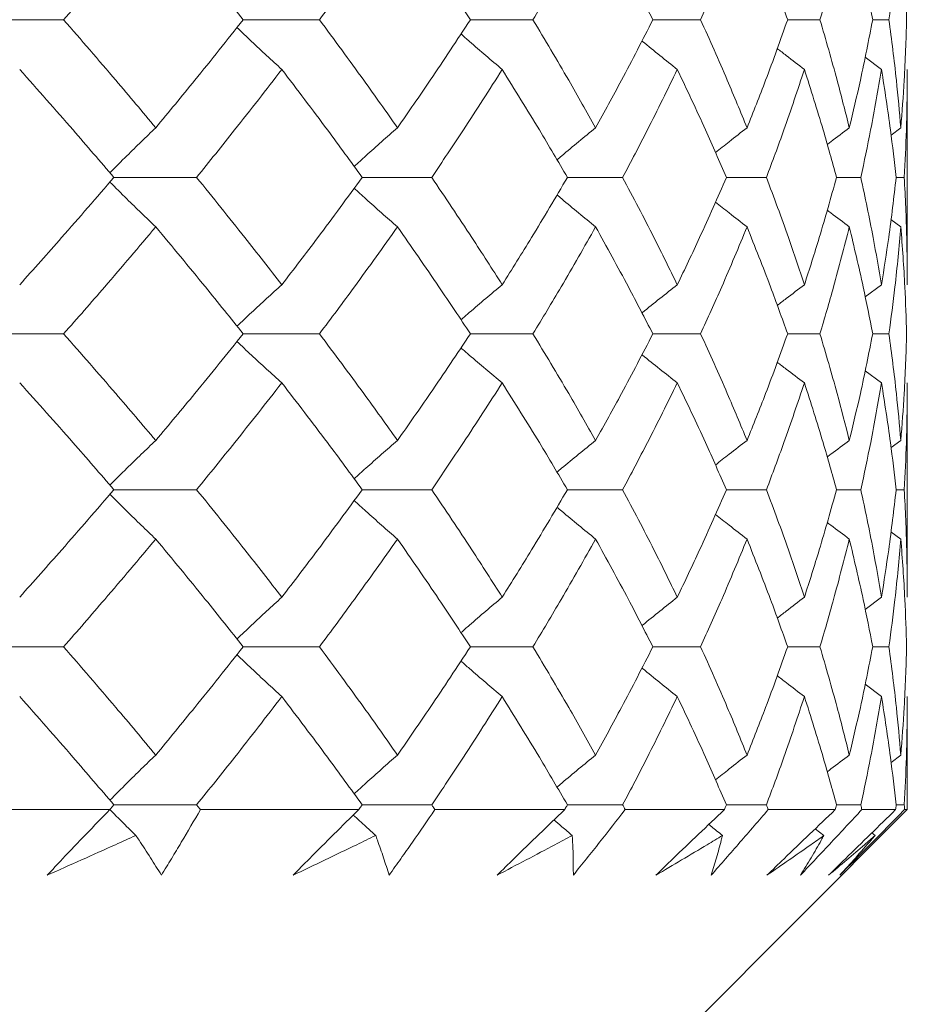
# Model space of a CAD drawing. Header units: inches. Extents: x 1.8 to 28.9, y 1.9 to 20.6.
# Tile 49 of 53: x 27.954 to 28.157, y 9.398 to 9.624. Entities that reach past the tile are written whole.
import ezdxf

# ---------------------------------------------------------------- set-up
doc = ezdxf.new("R2010")
doc.units = ezdxf.units.IN
doc.header["$MEASUREMENT"] = 0

msp = doc.modelspace()

# ---------------------------------------------------------------- linework, layer by layer
at = {"color": 7, "linetype": 'Continuous', "lineweight": 15}
for p, q in [((27.94259, 9.6237), (27.96359, 9.6237)), ((28.00471, 9.6237), (28.02217, 9.6237)), ((28.05675, 9.6237), (28.07106, 9.6237)), ((28.09853, 9.6237), (28.10946, 9.6237)), ((28.1294, 9.6237), (28.13679, 9.6237)), ((28.14888, 9.6237), (28.1526, 9.6237)), ((28.15089, 9.61231), (28.14712, 9.61512)), ((28.1568, 9.56304), (28.1568, 9.61231)), ((28.15532, 9.59897), (28.15308, 9.5973)), ((27.9751, 9.58761), (27.99404, 9.58761)), ((28.03196, 9.58761), (28.04788, 9.58761)), ((28.07896, 9.58761), (28.09161, 9.58761)), ((28.11536, 9.58761), (28.12454, 9.58761)), ((28.14059, 9.58761), (28.14615, 9.58761)), ((28.15424, 9.58761), (28.15611, 9.58761)), ((28.15532, 9.57628), (28.15304, 9.57797)), ((28.15089, 9.56304), (28.14715, 9.56027)), ((27.94259, 9.55179), (27.96359, 9.55179)), ((28.00471, 9.55179), (28.02217, 9.55179)), ((28.05675, 9.55179), (28.07106, 9.55179)), ((28.09853, 9.55179), (28.10946, 9.55179)), ((28.1294, 9.55179), (28.13679, 9.55179)), ((28.14888, 9.55179), (28.1526, 9.55179)), ((28.15089, 9.54057), (28.14712, 9.54334)), ((28.1568, 9.49151), (28.1568, 9.54057)), ((28.15532, 9.5274), (28.15307, 9.52575)), ((27.9751, 9.51612), (27.99404, 9.51612)), ((28.03196, 9.51612), (28.04788, 9.51612)), ((28.07896, 9.51612), (28.09161, 9.51612)), ((28.11536, 9.51612), (28.12454, 9.51612)), ((28.14059, 9.51612), (28.14615, 9.51612)), ((28.15424, 9.51612), (28.15611, 9.51612)), ((28.15532, 9.50481), (28.15305, 9.5065)), ((28.15089, 9.49151), (28.14715, 9.48872)), ((27.94259, 9.48015), (27.96359, 9.48015)), ((28.00471, 9.48015), (28.02217, 9.48015)), ((28.05675, 9.48015), (28.07106, 9.48015)), ((28.09853, 9.48015), (28.10946, 9.48015)), ((28.1294, 9.48015), (28.13679, 9.48015)), ((28.14888, 9.48015), (28.1526, 9.48015)), ((28.15089, 9.46876), (28.14713, 9.47158)), ((28.1568, 9.44289), (28.1568, 9.46876)), ((28.15532, 9.45539), (28.15308, 9.45371)), ((27.9751, 9.44398), (27.99404, 9.44398)), ((28.03196, 9.44398), (28.04788, 9.44398)), ((28.07896, 9.44398), (28.09161, 9.44398)), ((28.11536, 9.44398), (28.12454, 9.44398)), ((28.14059, 9.44398), (28.14615, 9.44398)), ((28.15424, 9.44398), (28.15611, 9.44398)), ((27.97418, 9.44289), (27.93195, 9.44289)), ((28.03118, 9.44289), (27.99492, 9.44289)), ((28.0318, 9.31789), (28.1568, 9.44289)), ((28.07834, 9.44289), (28.04861, 9.44289)), ((28.1149, 9.44289), (28.09219, 9.44289)), ((28.14029, 9.44289), (28.12495, 9.44289)), ((28.15412, 9.44289), (28.14639, 9.44289)), ((28.1568, 9.44289), (28.15617, 9.44289)), ((28.13771, 9.43698), (28.13572, 9.43852)), ((28.14942, 9.43698), (28.14866, 9.43756))]:
    msp.add_line(p, q, dxfattribs=at)
for points, knots in [([(27.98469, 9.6485), (27.98082, 9.64387), (27.97391, 9.6356), (27.96674, 9.62734), (27.96359, 9.6237)], [0, 0, 0, 0, 0.560157, 1, 1, 1, 1]), ([(27.98469, 9.6485), (27.9885, 9.64387), (27.9953, 9.6356), (28.00184, 9.62734), (28.00471, 9.6237)], [0, 0, 0, 0, 0.560157, 1, 1, 1, 1]), ([(28.04005, 9.6485), (28.03679, 9.64387), (28.03097, 9.6356), (28.02486, 9.62734), (28.02217, 9.6237)], [0, 0, 0, 0, 0.560157, 1, 1, 1, 1]), ([(28.04005, 9.6485), (28.04324, 9.64387), (28.04895, 9.6356), (28.05436, 9.62734), (28.05675, 9.6237)], [0, 0, 0, 0, 0.560157, 1, 1, 1, 1]), ([(28.08542, 9.6485), (28.08282, 9.64387), (28.07818, 9.6356), (28.07323, 9.62734), (28.07106, 9.6237)], [0, 0, 0, 0, 0.560157, 1, 1, 1, 1]), ([(28.08542, 9.6485), (28.08795, 9.64387), (28.09247, 9.6356), (28.09668, 9.62734), (28.09853, 9.6237)], [0, 0, 0, 0, 0.560157, 1, 1, 1, 1]), ([(28.12009, 9.6485), (28.1182, 9.64387), (28.11481, 9.6356), (28.1111, 9.62734), (28.10946, 9.6237)], [0, 0, 0, 0, 0.560157, 1, 1, 1, 1]), ([(28.12009, 9.6485), (28.12192, 9.64387), (28.12518, 9.6356), (28.12811, 9.62734), (28.1294, 9.6237)], [0, 0, 0, 0, 0.560157, 1, 1, 1, 1]), ([(28.14352, 9.6485), (28.14235, 9.64387), (28.14027, 9.6356), (28.13785, 9.62734), (28.13679, 9.6237)], [0, 0, 0, 0, 0.560157, 1, 1, 1, 1]), ([(28.14352, 9.6485), (28.14461, 9.64387), (28.14656, 9.6356), (28.14817, 9.62734), (28.14888, 9.6237)], [0, 0, 0, 0, 0.560157, 1, 1, 1, 1]), ([(28.15532, 9.6485), (28.15491, 9.64387), (28.15417, 9.6356), (28.15308, 9.62734), (28.1526, 9.6237)], [0, 0, 0, 0, 0.560157, 1, 1, 1, 1]), ([(28.15532, 9.6485), (28.15566, 9.64387), (28.15627, 9.6356), (28.15654, 9.62734), (28.15665, 9.6237)], [0, 0, 0, 0, 0.560157, 1, 1, 1, 1]), ([(27.96359, 9.6237), (27.9676, 9.61908), (27.97475, 9.61083), (27.98165, 9.60259), (27.98469, 9.59897)], [0, 0, 0, 0, 0.560356, 1, 1, 1, 1]), ([(28.00471, 9.6237), (28.00105, 9.61908), (27.9945, 9.61083), (27.98768, 9.60259), (27.98469, 9.59897)], [0, 0, 0, 0, 0.560356, 1, 1, 1, 1]), ([(28.02217, 9.6237), (28.02559, 9.61908), (28.03168, 9.61083), (28.03749, 9.60259), (28.04005, 9.59897)], [0, 0, 0, 0, 0.560356, 1, 1, 1, 1]), ([(28.05675, 9.6237), (28.05371, 9.61908), (28.04829, 9.61083), (28.04256, 9.60259), (28.04005, 9.59897)], [0, 0, 0, 0, 0.560356, 1, 1, 1, 1]), ([(28.07106, 9.6237), (28.07382, 9.61908), (28.07876, 9.61083), (28.08339, 9.60259), (28.08542, 9.59897)], [0, 0, 0, 0, 0.560356, 1, 1, 1, 1]), ([(28.09853, 9.6237), (28.09617, 9.61908), (28.09195, 9.61083), (28.08741, 9.60259), (28.08542, 9.59897)], [0, 0, 0, 0, 0.560356, 1, 1, 1, 1]), ([(28.10946, 9.6237), (28.11154, 9.61908), (28.11523, 9.61083), (28.11861, 9.60259), (28.12009, 9.59897)], [0, 0, 0, 0, 0.560356, 1, 1, 1, 1]), ([(28.1294, 9.6237), (28.12775, 9.61908), (28.12481, 9.61083), (28.12153, 9.60259), (28.12009, 9.59897)], [0, 0, 0, 0, 0.560356, 1, 1, 1, 1]), ([(28.13679, 9.6237), (28.13814, 9.61908), (28.14054, 9.61083), (28.14261, 9.60259), (28.14352, 9.59897)], [0, 0, 0, 0, 0.560356, 1, 1, 1, 1]), ([(28.14888, 9.6237), (28.14797, 9.61908), (28.14635, 9.61083), (28.14438, 9.60259), (28.14352, 9.59897)], [0, 0, 0, 0, 0.560356, 1, 1, 1, 1]), ([(28.1526, 9.6237), (28.1532, 9.61908), (28.15427, 9.61083), (28.155, 9.60259), (28.15532, 9.59897)], [0, 0, 0, 0, 0.560356, 1, 1, 1, 1]), ([(28.15665, 9.6237), (28.1565, 9.61908), (28.15622, 9.61083), (28.15559, 9.60259), (28.15532, 9.59897)], [0, 0, 0, 0, 0.560356, 1, 1, 1, 1]), ([(28.01356, 9.61231), (28.0124, 9.61337), (28.01008, 9.61549), (28.00665, 9.61869), (28.0044, 9.62085), (28.00329, 9.62192)], [0, 0, 0, 0, 0.336144, 0.672288, 1, 1, 1, 1]), ([(28.06403, 9.61231), (28.06277, 9.61337), (28.06026, 9.61549), (28.05711, 9.6182), (28.05523, 9.61987), (28.05458, 9.62044)], [0, 0, 0, 0, 0.396355, 0.792711, 1, 1, 1, 1]), ([(28.10413, 9.61231), (28.1028, 9.61337), (28.10013, 9.6155), (28.09743, 9.61768), (28.09607, 9.61881), (28.09602, 9.61885)], [0, 0, 0, 0, 0.490618, 0.981236, 1, 1, 1, 1]), ([(28.13324, 9.61231), (28.13185, 9.61337), (28.12976, 9.61496), (28.12769, 9.61658), (28.127, 9.61712)], [0, 0, 0, 0, 0.666219, 1, 1, 1, 1]), ([(27.95353, 9.61231), (27.95762, 9.60769), (27.96494, 9.59945), (27.972, 9.59123), (27.9751, 9.58761)], [0, 0, 0, 0, 0.560447, 1, 1, 1, 1]), ([(28.01356, 9.61231), (28.00999, 9.60769), (28.00362, 9.59945), (27.99696, 9.59123), (27.99404, 9.58761)], [0, 0, 0, 0, 0.560447, 1, 1, 1, 1]), ([(28.01356, 9.61231), (28.01708, 9.60769), (28.02334, 9.59945), (28.02933, 9.59123), (28.03196, 9.58761)], [0, 0, 0, 0, 0.560447, 1, 1, 1, 1]), ([(28.06403, 9.61231), (28.0611, 9.60769), (28.05586, 9.59945), (28.05032, 9.59123), (28.04788, 9.58761)], [0, 0, 0, 0, 0.560447, 1, 1, 1, 1]), ([(28.06403, 9.61231), (28.0669, 9.60769), (28.07202, 9.59945), (28.07684, 9.59123), (28.07896, 9.58761)], [0, 0, 0, 0, 0.560447, 1, 1, 1, 1]), ([(28.10413, 9.61231), (28.10188, 9.60769), (28.09786, 9.59945), (28.09352, 9.59123), (28.09161, 9.58761)], [0, 0, 0, 0, 0.560447, 1, 1, 1, 1]), ([(28.10413, 9.61231), (28.10632, 9.60769), (28.11021, 9.59945), (28.11379, 9.59123), (28.11536, 9.58761)], [0, 0, 0, 0, 0.560447, 1, 1, 1, 1]), ([(28.13324, 9.61231), (28.1317, 9.60769), (28.12897, 9.59945), (28.12589, 9.59123), (28.12454, 9.58761)], [0, 0, 0, 0, 0.560447, 1, 1, 1, 1]), ([(28.13324, 9.61231), (28.1347, 9.60769), (28.13731, 9.59945), (28.13959, 9.59123), (28.14059, 9.58761)], [0, 0, 0, 0, 0.560447, 1, 1, 1, 1]), ([(28.15089, 9.61231), (28.1501, 9.60769), (28.14868, 9.59945), (28.14693, 9.59123), (28.14615, 9.58761)], [0, 0, 0, 0, 0.560447, 1, 1, 1, 1]), ([(28.15089, 9.61231), (28.15161, 9.60769), (28.15289, 9.59945), (28.15383, 9.59123), (28.15424, 9.58761)], [0, 0, 0, 0, 0.560447, 1, 1, 1, 1]), ([(28.1568, 9.61231), (28.15676, 9.60769), (28.1567, 9.59945), (28.15629, 9.59123), (28.15611, 9.58761)], [0, 0, 0, 0, 0.560447, 1, 1, 1, 1]), ([(27.98469, 9.59897), (27.98358, 9.5979), (27.98137, 9.59578), (27.97786, 9.59236), (27.97548, 9.58997), (27.97419, 9.58867)], [0, 0, 0, 0, 0.313578, 0.627156, 1, 1, 1, 1]), ([(28.04005, 9.59897), (28.03883, 9.5979), (28.03641, 9.59578), (28.0331, 9.59284), (28.03102, 9.59093), (28.03013, 9.59011)], [0, 0, 0, 0, 0.364034, 0.728068, 1, 1, 1, 1]), ([(28.08542, 9.59897), (28.08412, 9.5979), (28.08153, 9.59578), (28.07858, 9.59334), (28.07694, 9.59194), (28.07658, 9.59164)], [0, 0, 0, 0, 0.438459, 0.876918, 1, 1, 1, 1]), ([(28.12009, 9.59897), (28.11873, 9.59791), (28.11631, 9.59603), (28.11391, 9.59412), (28.11286, 9.59329)], [0, 0, 0, 0, 0.564284, 1, 1, 1, 1]), ([(28.14352, 9.59897), (28.1421, 9.59791), (28.14041, 9.59664), (28.13874, 9.59535), (28.13846, 9.59514)], [0, 0, 0, 0, 0.834888, 1, 1, 1, 1]), ([(27.9751, 9.58761), (27.97114, 9.58301), (27.96408, 9.57481), (27.95675, 9.56663), (27.95353, 9.56304)], [0, 0, 0, 0, 0.560645, 1, 1, 1, 1]), ([(27.99404, 9.58761), (27.99776, 9.58301), (28.00439, 9.57481), (28.01076, 9.56663), (28.01356, 9.56304)], [0, 0, 0, 0, 0.560645, 1, 1, 1, 1]), ([(28.03196, 9.58761), (28.0286, 9.58301), (28.02261, 9.57481), (28.01633, 9.56663), (28.01356, 9.56304)], [0, 0, 0, 0, 0.560645, 1, 1, 1, 1]), ([(28.04788, 9.58761), (28.05098, 9.58301), (28.0565, 9.57481), (28.06173, 9.56663), (28.06403, 9.56304)], [0, 0, 0, 0, 0.560645, 1, 1, 1, 1]), ([(28.07896, 9.58761), (28.07626, 9.58301), (28.07143, 9.57481), (28.06629, 9.56663), (28.06403, 9.56304)], [0, 0, 0, 0, 0.560645, 1, 1, 1, 1]), ([(28.09161, 9.58761), (28.09404, 9.58301), (28.09836, 9.57481), (28.10237, 9.56663), (28.10413, 9.56304)], [0, 0, 0, 0, 0.560645, 1, 1, 1, 1]), ([(28.11536, 9.58761), (28.11335, 9.58301), (28.10977, 9.57481), (28.10585, 9.56663), (28.10413, 9.56304)], [0, 0, 0, 0, 0.560645, 1, 1, 1, 1]), ([(28.12454, 9.58761), (28.12626, 9.58301), (28.12931, 9.57481), (28.13204, 9.56663), (28.13324, 9.56304)], [0, 0, 0, 0, 0.560645, 1, 1, 1, 1]), ([(28.14059, 9.58761), (28.13931, 9.58301), (28.13702, 9.57481), (28.13439, 9.56663), (28.13324, 9.56304)], [0, 0, 0, 0, 0.560645, 1, 1, 1, 1]), ([(28.14615, 9.58761), (28.14713, 9.58301), (28.14887, 9.57481), (28.15027, 9.56663), (28.15089, 9.56304)], [0, 0, 0, 0, 0.560645, 1, 1, 1, 1]), ([(28.15424, 9.58761), (28.15371, 9.58301), (28.15276, 9.57481), (28.15146, 9.56663), (28.15089, 9.56304)], [0, 0, 0, 0, 0.560645, 1, 1, 1, 1]), ([(28.15611, 9.58761), (28.15633, 9.58301), (28.15673, 9.57481), (28.15678, 9.56663), (28.1568, 9.56304)], [0, 0, 0, 0, 0.560645, 1, 1, 1, 1]), ([(27.98469, 9.57628), (27.98358, 9.57734), (27.98136, 9.57946), (27.97786, 9.58287), (27.97548, 9.58526), (27.97419, 9.58655)], [0, 0, 0, 0, 0.313793, 0.627585, 1, 1, 1, 1]), ([(28.04005, 9.57628), (28.03883, 9.57734), (28.03641, 9.57946), (28.03309, 9.5824), (28.03101, 9.5843), (28.03012, 9.58512)], [0, 0, 0, 0, 0.364172, 0.728343, 1, 1, 1, 1]), ([(28.08542, 9.57628), (28.08412, 9.57734), (28.08152, 9.57946), (28.07857, 9.5819), (28.07693, 9.58329), (28.07657, 9.5836)], [0, 0, 0, 0, 0.438414, 0.876828, 1, 1, 1, 1]), ([(28.12009, 9.57628), (28.11872, 9.57734), (28.1163, 9.57922), (28.11389, 9.58112), (28.11285, 9.58195)], [0, 0, 0, 0, 0.563734, 1, 1, 1, 1]), ([(28.14352, 9.57628), (28.1421, 9.57734), (28.1404, 9.57861), (28.13872, 9.5799), (28.13844, 9.58011)], [0, 0, 0, 0, 0.832348, 1, 1, 1, 1]), ([(27.98469, 9.57628), (27.98082, 9.5717), (27.97392, 9.56352), (27.96674, 9.55537), (27.96359, 9.55179)], [0, 0, 0, 0, 0.560736, 1, 1, 1, 1]), ([(27.98469, 9.57628), (27.9885, 9.5717), (27.9953, 9.56352), (28.00184, 9.55537), (28.00471, 9.55179)], [0, 0, 0, 0, 0.560736, 1, 1, 1, 1]), ([(28.04005, 9.57628), (28.03679, 9.5717), (28.03097, 9.56352), (28.02486, 9.55537), (28.02217, 9.55179)], [0, 0, 0, 0, 0.560736, 1, 1, 1, 1]), ([(28.04005, 9.57628), (28.04324, 9.5717), (28.04895, 9.56352), (28.05437, 9.55537), (28.05675, 9.55179)], [0, 0, 0, 0, 0.560736, 1, 1, 1, 1]), ([(28.08542, 9.57628), (28.08282, 9.5717), (28.07819, 9.56352), (28.07323, 9.55537), (28.07106, 9.55179)], [0, 0, 0, 0, 0.560736, 1, 1, 1, 1]), ([(28.08542, 9.57628), (28.08795, 9.5717), (28.09247, 9.56352), (28.09668, 9.55537), (28.09853, 9.55179)], [0, 0, 0, 0, 0.560736, 1, 1, 1, 1]), ([(28.12009, 9.57628), (28.1182, 9.5717), (28.11481, 9.56352), (28.1111, 9.55537), (28.10946, 9.55179)], [0, 0, 0, 0, 0.560736, 1, 1, 1, 1]), ([(28.12009, 9.57628), (28.12192, 9.5717), (28.12518, 9.56352), (28.12811, 9.55537), (28.1294, 9.55179)], [0, 0, 0, 0, 0.560736, 1, 1, 1, 1]), ([(28.14352, 9.57628), (28.14235, 9.5717), (28.14027, 9.56352), (28.13785, 9.55537), (28.13679, 9.55179)], [0, 0, 0, 0, 0.560736, 1, 1, 1, 1]), ([(28.14352, 9.57628), (28.14461, 9.5717), (28.14656, 9.56352), (28.14817, 9.55537), (28.14888, 9.55179)], [0, 0, 0, 0, 0.560736, 1, 1, 1, 1]), ([(28.15532, 9.57628), (28.15491, 9.5717), (28.15417, 9.56352), (28.15308, 9.55537), (28.1526, 9.55179)], [0, 0, 0, 0, 0.560736, 1, 1, 1, 1]), ([(28.15532, 9.57628), (28.15566, 9.5717), (28.15627, 9.56352), (28.15654, 9.55537), (28.15665, 9.55179)], [0, 0, 0, 0, 0.560736, 1, 1, 1, 1]), ([(28.01356, 9.56304), (28.0124, 9.56199), (28.01007, 9.55988), (28.00664, 9.55672), (28.0044, 9.55459), (28.00329, 9.55355)], [0, 0, 0, 0, 0.33777, 0.675539, 1, 1, 1, 1]), ([(28.06403, 9.56304), (28.06277, 9.56199), (28.06025, 9.55988), (28.0571, 9.5572), (28.05522, 9.55556), (28.05459, 9.55501)], [0, 0, 0, 0, 0.398409, 0.796819, 1, 1, 1, 1]), ([(28.10413, 9.56304), (28.10279, 9.56199), (28.10012, 9.55987), (28.09742, 9.55772), (28.09606, 9.55661), (28.09603, 9.55658)], [0, 0, 0, 0, 0.493448, 0.986896, 1, 1, 1, 1]), ([(28.13324, 9.56304), (28.13184, 9.56199), (28.12976, 9.56042), (28.1277, 9.55882), (28.12702, 9.5583)], [0, 0, 0, 0, 0.670901, 1, 1, 1, 1]), ([(27.96359, 9.55179), (27.96759, 9.54724), (27.97476, 9.53912), (27.98165, 9.53098), (27.98469, 9.5274)], [0, 0, 0, 0, 0.559555, 1, 1, 1, 1]), ([(28.00471, 9.55179), (28.00105, 9.54724), (27.9945, 9.53912), (27.98769, 9.53098), (27.98469, 9.5274)], [0, 0, 0, 0, 0.559555, 1, 1, 1, 1]), ([(28.02217, 9.55179), (28.02559, 9.54724), (28.03169, 9.53912), (28.03749, 9.53098), (28.04005, 9.5274)], [0, 0, 0, 0, 0.559555, 1, 1, 1, 1]), ([(28.05675, 9.55179), (28.05371, 9.54724), (28.04828, 9.53912), (28.04256, 9.53098), (28.04005, 9.5274)], [0, 0, 0, 0, 0.559555, 1, 1, 1, 1]), ([(28.07106, 9.55179), (28.07382, 9.54724), (28.07876, 9.53912), (28.08338, 9.53098), (28.08542, 9.5274)], [0, 0, 0, 0, 0.559555, 1, 1, 1, 1]), ([(28.09853, 9.55179), (28.09617, 9.54724), (28.09195, 9.53912), (28.08742, 9.53098), (28.08542, 9.5274)], [0, 0, 0, 0, 0.559555, 1, 1, 1, 1]), ([(28.10946, 9.55179), (28.11154, 9.54724), (28.11524, 9.53912), (28.11861, 9.53098), (28.12009, 9.5274)], [0, 0, 0, 0, 0.559555, 1, 1, 1, 1]), ([(28.1294, 9.55179), (28.12775, 9.54724), (28.12481, 9.53912), (28.12153, 9.53098), (28.12009, 9.5274)], [0, 0, 0, 0, 0.559555, 1, 1, 1, 1]), ([(28.13679, 9.55179), (28.13814, 9.54724), (28.14054, 9.53912), (28.14261, 9.53098), (28.14352, 9.5274)], [0, 0, 0, 0, 0.559555, 1, 1, 1, 1]), ([(28.14888, 9.55179), (28.14797, 9.54724), (28.14635, 9.53912), (28.14438, 9.53098), (28.14352, 9.5274)], [0, 0, 0, 0, 0.559555, 1, 1, 1, 1]), ([(28.1526, 9.55179), (28.1532, 9.54724), (28.15427, 9.53912), (28.155, 9.53098), (28.15532, 9.5274)], [0, 0, 0, 0, 0.559555, 1, 1, 1, 1]), ([(28.15665, 9.55179), (28.1565, 9.54724), (28.15622, 9.53912), (28.1556, 9.53098), (28.15532, 9.5274)], [0, 0, 0, 0, 0.559555, 1, 1, 1, 1]), ([(28.01356, 9.54057), (28.0124, 9.54162), (28.01006, 9.54373), (28.00663, 9.54687), (28.00439, 9.549), (28.00329, 9.55003)], [0, 0, 0, 0, 0.338089, 0.676179, 1, 1, 1, 1]), ([(28.06403, 9.54057), (28.06277, 9.54162), (28.06024, 9.54373), (28.05709, 9.54639), (28.05521, 9.54803), (28.05458, 9.54858)], [0, 0, 0, 0, 0.398645, 0.797291, 1, 1, 1, 1]), ([(28.10413, 9.54057), (28.10279, 9.54162), (28.10011, 9.54373), (28.09741, 9.54588), (28.09605, 9.54699), (28.09602, 9.54701)], [0, 0, 0, 0, 0.493453, 0.986907, 1, 1, 1, 1]), ([(28.13324, 9.54057), (28.13184, 9.54162), (28.12975, 9.54319), (28.12768, 9.54478), (28.127, 9.54531)], [0, 0, 0, 0, 0.670082, 1, 1, 1, 1]), ([(27.95353, 9.54057), (27.95762, 9.53602), (27.96495, 9.52789), (27.972, 9.51972), (27.9751, 9.51612)], [0, 0, 0, 0, 0.5592153, 1, 1, 1, 1]), ([(28.01356, 9.54057), (28.00999, 9.53602), (28.00361, 9.52789), (27.99697, 9.51972), (27.99404, 9.51612)], [0, 0, 0, 0, 0.559215, 1, 1, 1, 1]), ([(28.01356, 9.54057), (28.01707, 9.53602), (28.02335, 9.52789), (28.02933, 9.51972), (28.03196, 9.51612)], [0, 0, 0, 0, 0.559215, 1, 1, 1, 1]), ([(28.06403, 9.54057), (28.0611, 9.53602), (28.05585, 9.52789), (28.05032, 9.51972), (28.04788, 9.51612)], [0, 0, 0, 0, 0.559215, 1, 1, 1, 1]), ([(28.06403, 9.54057), (28.0669, 9.53602), (28.07203, 9.52789), (28.07684, 9.51972), (28.07896, 9.51612)], [0, 0, 0, 0, 0.559215, 1, 1, 1, 1]), ([(28.10413, 9.54057), (28.10188, 9.53602), (28.09786, 9.52789), (28.09352, 9.51972), (28.09161, 9.51612)], [0, 0, 0, 0, 0.559215, 1, 1, 1, 1]), ([(28.10413, 9.54057), (28.10632, 9.53602), (28.11022, 9.52789), (28.11379, 9.51972), (28.11536, 9.51612)], [0, 0, 0, 0, 0.559215, 1, 1, 1, 1]), ([(28.13324, 9.54057), (28.1317, 9.53602), (28.12896, 9.52789), (28.1259, 9.51972), (28.12454, 9.51612)], [0, 0, 0, 0, 0.559215, 1, 1, 1, 1]), ([(28.13324, 9.54057), (28.1347, 9.53602), (28.13731, 9.52789), (28.13959, 9.51972), (28.14059, 9.51612)], [0, 0, 0, 0, 0.559215, 1, 1, 1, 1]), ([(28.15089, 9.54057), (28.1501, 9.53602), (28.14868, 9.52789), (28.14693, 9.51972), (28.14615, 9.51612)], [0, 0, 0, 0, 0.559215, 1, 1, 1, 1]), ([(28.15089, 9.54057), (28.1516, 9.53602), (28.15289, 9.52789), (28.15383, 9.51972), (28.15424, 9.51612)], [0, 0, 0, 0, 0.559215, 1, 1, 1, 1]), ([(28.1568, 9.54057), (28.15676, 9.53602), (28.1567, 9.52789), (28.15629, 9.51972), (28.15611, 9.51612)], [0, 0, 0, 0, 0.559215, 1, 1, 1, 1]), ([(27.98469, 9.5274), (27.98358, 9.52634), (27.98136, 9.52423), (27.97785, 9.52084), (27.97548, 9.51846), (27.97419, 9.51718)], [0, 0, 0, 0, 0.314355, 0.628711, 1, 1, 1, 1]), ([(28.04005, 9.5274), (28.03883, 9.52634), (28.0364, 9.52423), (28.03309, 9.52131), (28.03101, 9.51942), (28.03013, 9.51861)], [0, 0, 0, 0, 0.364935, 0.729871, 1, 1, 1, 1]), ([(28.08542, 9.5274), (28.08412, 9.52634), (28.08151, 9.52423), (28.07857, 9.52181), (28.07693, 9.52042), (28.07658, 9.52013)], [0, 0, 0, 0, 0.439559, 0.879117, 1, 1, 1, 1]), ([(28.12009, 9.5274), (28.11872, 9.52635), (28.1163, 9.52448), (28.1139, 9.52259), (28.11286, 9.52177)], [0, 0, 0, 0, 0.565748, 1, 1, 1, 1]), ([(28.14352, 9.5274), (28.1421, 9.52635), (28.14041, 9.52509), (28.13873, 9.52381), (28.13846, 9.5236)], [0, 0, 0, 0, 0.837188, 1, 1, 1, 1]), ([(27.9751, 9.51612), (27.97115, 9.51154), (27.96407, 9.50335), (27.95675, 9.49513), (27.95353, 9.49151)], [0, 0, 0, 0, 0.559413, 1, 1, 1, 1]), ([(27.99404, 9.51612), (27.99776, 9.51154), (28.0044, 9.50335), (28.01076, 9.49513), (28.01356, 9.49151)], [0, 0, 0, 0, 0.559413, 1, 1, 1, 1]), ([(28.03196, 9.51612), (28.02861, 9.51154), (28.02261, 9.50335), (28.01633, 9.49513), (28.01356, 9.49151)], [0, 0, 0, 0, 0.559413, 1, 1, 1, 1]), ([(28.04788, 9.51612), (28.05097, 9.51154), (28.05651, 9.50335), (28.06173, 9.49513), (28.06403, 9.49151)], [0, 0, 0, 0, 0.559413, 1, 1, 1, 1]), ([(28.07896, 9.51612), (28.07626, 9.51154), (28.07143, 9.50335), (28.06629, 9.49513), (28.06403, 9.49151)], [0, 0, 0, 0, 0.559413, 1, 1, 1, 1]), ([(28.09161, 9.51612), (28.09403, 9.51154), (28.09836, 9.50335), (28.10237, 9.49513), (28.10413, 9.49151)], [0, 0, 0, 0, 0.559413, 1, 1, 1, 1]), ([(28.11536, 9.51612), (28.11335, 9.51154), (28.10976, 9.50335), (28.10586, 9.49513), (28.10413, 9.49151)], [0, 0, 0, 0, 0.559413, 1, 1, 1, 1]), ([(28.12454, 9.51612), (28.12625, 9.51154), (28.12932, 9.50335), (28.13204, 9.49513), (28.13324, 9.49151)], [0, 0, 0, 0, 0.559413, 1, 1, 1, 1]), ([(28.14059, 9.51612), (28.13931, 9.51154), (28.13702, 9.50335), (28.13439, 9.49513), (28.13324, 9.49151)], [0, 0, 0, 0, 0.559413, 1, 1, 1, 1]), ([(28.14615, 9.51612), (28.14713, 9.51154), (28.14887, 9.50335), (28.15027, 9.49513), (28.15089, 9.49151)], [0, 0, 0, 0, 0.559413, 1, 1, 1, 1]), ([(28.15424, 9.51612), (28.15371, 9.51154), (28.15275, 9.50335), (28.15146, 9.49513), (28.15089, 9.49151)], [0, 0, 0, 0, 0.559413, 1, 1, 1, 1]), ([(28.15611, 9.51612), (28.15633, 9.51154), (28.15673, 9.50335), (28.15678, 9.49513), (28.1568, 9.49151)], [0, 0, 0, 0, 0.559413, 1, 1, 1, 1]), ([(27.98469, 9.50481), (27.98358, 9.50587), (27.98136, 9.50799), (27.97786, 9.5114), (27.97548, 9.51378), (27.97419, 9.51507)], [0, 0, 0, 0, 0.313985, 0.627969, 1, 1, 1, 1]), ([(28.04005, 9.50481), (28.03883, 9.50587), (28.03641, 9.50799), (28.0331, 9.51092), (28.03101, 9.51282), (28.03012, 9.51363)], [0, 0, 0, 0, 0.364408, 0.728815, 1, 1, 1, 1]), ([(28.08542, 9.50481), (28.08412, 9.50587), (28.08152, 9.50799), (28.07857, 9.51042), (28.07693, 9.51182), (28.07657, 9.51212)], [0, 0, 0, 0, 0.438698, 0.877396, 1, 1, 1, 1]), ([(28.12009, 9.50481), (28.11873, 9.50587), (28.1163, 9.50774), (28.1139, 9.50965), (28.11285, 9.51048)], [0, 0, 0, 0, 0.564068, 1, 1, 1, 1]), ([(28.14352, 9.50481), (28.1421, 9.50587), (28.1404, 9.50714), (28.13872, 9.50842), (28.13844, 9.50864)], [0, 0, 0, 0, 0.832752, 1, 1, 1, 1]), ([(27.98469, 9.50481), (27.98082, 9.50022), (27.97391, 9.492), (27.96674, 9.48377), (27.96359, 9.48015)], [0, 0, 0, 0, 0.559504, 1, 1, 1, 1]), ([(27.98469, 9.50481), (27.9885, 9.50022), (27.99531, 9.492), (28.00184, 9.48377), (28.00471, 9.48015)], [0, 0, 0, 0, 0.559504, 1, 1, 1, 1]), ([(28.04005, 9.50481), (28.03679, 9.50022), (28.03097, 9.492), (28.02486, 9.48377), (28.02217, 9.48015)], [0, 0, 0, 0, 0.559504, 1, 1, 1, 1]), ([(28.04005, 9.50481), (28.04324, 9.50022), (28.04896, 9.492), (28.05436, 9.48377), (28.05675, 9.48015)], [0, 0, 0, 0, 0.559504, 1, 1, 1, 1]), ([(28.08542, 9.50481), (28.08282, 9.50022), (28.07818, 9.492), (28.07324, 9.48377), (28.07106, 9.48015)], [0, 0, 0, 0, 0.559504, 1, 1, 1, 1]), ([(28.08542, 9.50481), (28.08795, 9.50022), (28.09248, 9.492), (28.09668, 9.48377), (28.09853, 9.48015)], [0, 0, 0, 0, 0.559504, 1, 1, 1, 1]), ([(28.12009, 9.50481), (28.1182, 9.50022), (28.11481, 9.492), (28.1111, 9.48377), (28.10946, 9.48015)], [0, 0, 0, 0, 0.559504, 1, 1, 1, 1]), ([(28.12009, 9.50481), (28.12192, 9.50022), (28.12518, 9.492), (28.12811, 9.48377), (28.1294, 9.48015)], [0, 0, 0, 0, 0.559504, 1, 1, 1, 1]), ([(28.14352, 9.50481), (28.14235, 9.50022), (28.14027, 9.492), (28.13785, 9.48377), (28.13679, 9.48015)], [0, 0, 0, 0, 0.559504, 1, 1, 1, 1]), ([(28.14352, 9.50481), (28.14461, 9.50022), (28.14656, 9.492), (28.14817, 9.48377), (28.14888, 9.48015)], [0, 0, 0, 0, 0.559504, 1, 1, 1, 1]), ([(28.15532, 9.50481), (28.15491, 9.50022), (28.15417, 9.492), (28.15308, 9.48377), (28.1526, 9.48015)], [0, 0, 0, 0, 0.559504, 1, 1, 1, 1]), ([(28.15532, 9.50481), (28.15566, 9.50022), (28.15627, 9.492), (28.15654, 9.48377), (28.15665, 9.48015)], [0, 0, 0, 0, 0.559504, 1, 1, 1, 1]), ([(28.01356, 9.49151), (28.0124, 9.49045), (28.01008, 9.48833), (28.00665, 9.48514), (28.0044, 9.48299), (28.00329, 9.48193)], [0, 0, 0, 0, 0.336547, 0.673094, 1, 1, 1, 1]), ([(28.06403, 9.49151), (28.06277, 9.49045), (28.06026, 9.48833), (28.05711, 9.48563), (28.05523, 9.48397), (28.05459, 9.4834)], [0, 0, 0, 0, 0.396983, 0.793966, 1, 1, 1, 1]), ([(28.10413, 9.49151), (28.1028, 9.49045), (28.10013, 9.48833), (28.09743, 9.48616), (28.09607, 9.48503), (28.09603, 9.48499)], [0, 0, 0, 0, 0.491732, 0.983464, 1, 1, 1, 1]), ([(28.13324, 9.49151), (28.13185, 9.49046), (28.12976, 9.48887), (28.1277, 9.48726), (28.12702, 9.48673)], [0, 0, 0, 0, 0.6686636, 1, 1, 1, 1]), ([(27.96359, 9.48015), (27.9676, 9.47553), (27.97476, 9.46728), (27.98165, 9.45903), (27.98469, 9.45539)], [0, 0, 0, 0, 0.559703, 1, 1, 1, 1]), ([(28.00471, 9.48015), (28.00105, 9.47553), (27.9945, 9.46728), (27.98769, 9.45903), (27.98469, 9.45539)], [0, 0, 0, 0, 0.559703, 1, 1, 1, 1]), ([(28.02217, 9.48015), (28.02559, 9.47553), (28.03169, 9.46728), (28.03749, 9.45903), (28.04005, 9.45539)], [0, 0, 0, 0, 0.559703, 1, 1, 1, 1]), ([(28.05675, 9.48015), (28.05371, 9.47553), (28.04828, 9.46728), (28.04256, 9.45903), (28.04005, 9.45539)], [0, 0, 0, 0, 0.559703, 1, 1, 1, 1]), ([(28.07106, 9.48015), (28.07382, 9.47553), (28.07876, 9.46728), (28.08338, 9.45903), (28.08542, 9.45539)], [0, 0, 0, 0, 0.559703, 1, 1, 1, 1]), ([(28.09853, 9.48015), (28.09617, 9.47553), (28.09195, 9.46728), (28.08742, 9.45903), (28.08542, 9.45539)], [0, 0, 0, 0, 0.559703, 1, 1, 1, 1]), ([(28.10946, 9.48015), (28.11154, 9.47553), (28.11524, 9.46728), (28.11861, 9.45903), (28.12009, 9.45539)], [0, 0, 0, 0, 0.559703, 1, 1, 1, 1]), ([(28.1294, 9.48015), (28.12775, 9.47553), (28.12481, 9.46728), (28.12153, 9.45903), (28.12009, 9.45539)], [0, 0, 0, 0, 0.559703, 1, 1, 1, 1]), ([(28.13679, 9.48015), (28.13814, 9.47553), (28.14054, 9.46728), (28.14261, 9.45903), (28.14352, 9.45539)], [0, 0, 0, 0, 0.559703, 1, 1, 1, 1]), ([(28.14888, 9.48015), (28.14797, 9.47553), (28.14635, 9.46728), (28.14438, 9.45903), (28.14352, 9.45539)], [0, 0, 0, 0, 0.559703, 1, 1, 1, 1]), ([(28.1526, 9.48015), (28.1532, 9.47553), (28.15427, 9.46728), (28.155, 9.45903), (28.15532, 9.45539)], [0, 0, 0, 0, 0.559703, 1, 1, 1, 1]), ([(28.15665, 9.48015), (28.1565, 9.47553), (28.15622, 9.46728), (28.1556, 9.45903), (28.15532, 9.45539)], [0, 0, 0, 0, 0.559703, 1, 1, 1, 1]), ([(28.01356, 9.46876), (28.0124, 9.46982), (28.01008, 9.47195), (28.00666, 9.47515), (28.0044, 9.4773), (28.00329, 9.47837)], [0, 0, 0, 0, 0.336257, 0.672514, 1, 1, 1, 1]), ([(28.06403, 9.46876), (28.06277, 9.46982), (28.06026, 9.47195), (28.05711, 9.47466), (28.05523, 9.47632), (28.05458, 9.47689)], [0, 0, 0, 0, 0.396492, 0.792985, 1, 1, 1, 1]), ([(28.10413, 9.46876), (28.1028, 9.46982), (28.10013, 9.47195), (28.09743, 9.47413), (28.09607, 9.47527), (28.09602, 9.47531)], [0, 0, 0, 0, 0.490779, 0.981559, 1, 1, 1, 1]), ([(28.13324, 9.46876), (28.13185, 9.46982), (28.12976, 9.47141), (28.12769, 9.47303), (28.127, 9.47357)], [0, 0, 0, 0, 0.666413, 1, 1, 1, 1]), ([(27.95353, 9.46876), (27.95762, 9.46414), (27.96494, 9.45588), (27.972, 9.44761), (27.9751, 9.44398)], [0, 0, 0, 0, 0.5597943, 1, 1, 1, 1]), ([(28.01356, 9.46876), (28.00999, 9.46414), (28.00362, 9.45588), (27.99697, 9.44761), (27.99404, 9.44398)], [0, 0, 0, 0, 0.559794, 1, 1, 1, 1]), ([(28.01356, 9.46876), (28.01707, 9.46414), (28.02335, 9.45588), (28.02933, 9.44761), (28.03196, 9.44398)], [0, 0, 0, 0, 0.559794, 1, 1, 1, 1]), ([(28.06403, 9.46876), (28.0611, 9.46414), (28.05586, 9.45588), (28.05032, 9.44761), (28.04788, 9.44398)], [0, 0, 0, 0, 0.559794, 1, 1, 1, 1]), ([(28.06403, 9.46876), (28.0669, 9.46414), (28.07203, 9.45588), (28.07684, 9.44761), (28.07896, 9.44398)], [0, 0, 0, 0, 0.5597943, 1, 1, 1, 1]), ([(28.10413, 9.46876), (28.10188, 9.46414), (28.09786, 9.45588), (28.09352, 9.44761), (28.09161, 9.44398)], [0, 0, 0, 0, 0.559794, 1, 1, 1, 1]), ([(28.10413, 9.46876), (28.10632, 9.46414), (28.11022, 9.45588), (28.11379, 9.44761), (28.11536, 9.44398)], [0, 0, 0, 0, 0.559794, 1, 1, 1, 1]), ([(28.13324, 9.46876), (28.1317, 9.46414), (28.12897, 9.45588), (28.12589, 9.44761), (28.12454, 9.44398)], [0, 0, 0, 0, 0.5597943, 1, 1, 1, 1]), ([(28.13324, 9.46876), (28.1347, 9.46414), (28.13731, 9.45588), (28.13959, 9.44761), (28.14059, 9.44398)], [0, 0, 0, 0, 0.559794, 1, 1, 1, 1]), ([(28.15089, 9.46876), (28.1501, 9.46414), (28.14868, 9.45588), (28.14693, 9.44761), (28.14615, 9.44398)], [0, 0, 0, 0, 0.559794, 1, 1, 1, 1]), ([(28.15089, 9.46876), (28.15161, 9.46414), (28.15289, 9.45588), (28.15383, 9.44761), (28.15424, 9.44398)], [0, 0, 0, 0, 0.5597943, 1, 1, 1, 1]), ([(28.1568, 9.46876), (28.15676, 9.46414), (28.1567, 9.45588), (28.15629, 9.44761), (28.15611, 9.44398)], [0, 0, 0, 0, 0.5597943, 1, 1, 1, 1]), ([(27.98469, 9.45539), (27.98358, 9.45433), (27.98137, 9.4522), (27.97787, 9.44876), (27.97549, 9.44635), (27.97419, 9.44504)], [0, 0, 0, 0, 0.312973, 0.625947, 1, 1, 1, 1]), ([(28.04005, 9.45539), (28.03884, 9.45433), (28.03642, 9.4522), (28.03311, 9.44924), (28.03102, 9.44732), (28.03013, 9.44649)], [0, 0, 0, 0, 0.363336, 0.726672, 1, 1, 1, 1]), ([(28.08542, 9.45539), (28.08412, 9.45433), (28.08153, 9.4522), (28.07858, 9.44974), (28.07694, 9.44834), (28.07658, 9.44802)], [0, 0, 0, 0, 0.437634, 0.875267, 1, 1, 1, 1]), ([(28.12009, 9.45539), (28.11873, 9.45433), (28.11631, 9.45244), (28.11391, 9.45052), (28.11286, 9.44969)], [0, 0, 0, 0, 0.563261, 1, 1, 1, 1]), ([(28.14352, 9.45539), (28.14211, 9.45433), (28.14041, 9.45306), (28.13874, 9.45176), (28.13846, 9.45155)], [0, 0, 0, 0, 0.833457, 1, 1, 1, 1]), ([(27.9751, 9.44398), (27.97493, 9.44377), (27.97462, 9.44341), (27.97432, 9.44305), (27.97418, 9.44289)], [0, 0, 0, 0, 0.559995, 1, 1, 1, 1]), ([(27.99404, 9.44398), (27.9942, 9.44377), (27.9945, 9.44341), (27.99479, 9.44305), (27.99492, 9.44289)], [0, 0, 0, 0, 0.559995, 1, 1, 1, 1]), ([(28.03196, 9.44398), (28.03182, 9.44377), (28.03156, 9.44341), (28.0313, 9.44305), (28.03118, 9.44289)], [0, 0, 0, 0, 0.559995, 1, 1, 1, 1]), ([(28.04788, 9.44398), (28.04802, 9.44377), (28.04826, 9.44341), (28.04851, 9.44305), (28.04861, 9.44289)], [0, 0, 0, 0, 0.559995, 1, 1, 1, 1]), ([(28.07896, 9.44398), (28.07885, 9.44377), (28.07864, 9.44341), (28.07843, 9.44305), (28.07834, 9.44289)], [0, 0, 0, 0, 0.559995, 1, 1, 1, 1]), ([(28.09161, 9.44398), (28.09172, 9.44377), (28.09191, 9.44341), (28.0921, 9.44305), (28.09219, 9.44289)], [0, 0, 0, 0, 0.559995, 1, 1, 1, 1]), ([(28.11536, 9.44398), (28.11528, 9.44377), (28.11512, 9.44341), (28.11497, 9.44305), (28.1149, 9.44289)], [0, 0, 0, 0, 0.559995, 1, 1, 1, 1]), ([(28.12454, 9.44398), (28.12462, 9.44377), (28.12476, 9.44341), (28.12489, 9.44305), (28.12495, 9.44289)], [0, 0, 0, 0, 0.559995, 1, 1, 1, 1]), ([(28.14059, 9.44398), (28.14053, 9.44377), (28.14044, 9.44341), (28.14034, 9.44305), (28.14029, 9.44289)], [0, 0, 0, 0, 0.559995, 1, 1, 1, 1]), ([(28.14615, 9.44398), (28.1462, 9.44377), (28.14628, 9.44341), (28.14636, 9.44305), (28.14639, 9.44289)], [0, 0, 0, 0, 0.559995, 1, 1, 1, 1]), ([(28.15424, 9.44398), (28.15422, 9.44377), (28.15418, 9.44341), (28.15414, 9.44305), (28.15412, 9.44289)], [0, 0, 0, 0, 0.559995, 1, 1, 1, 1]), ([(28.15611, 9.44398), (28.15612, 9.44377), (28.15614, 9.44341), (28.15616, 9.44305), (28.15617, 9.44289)], [0, 0, 0, 0, 0.559995, 1, 1, 1, 1]), ([(27.95984, 9.42789), (27.96101, 9.42914), (27.96395, 9.43228), (27.96872, 9.43728), (27.97236, 9.44102), (27.97418, 9.44289)], [0, 0, 0, 0, 0.249909, 0.624893, 1, 1, 1, 1]), ([(27.98013, 9.43698), (27.97945, 9.43765), (27.97746, 9.4396), (27.97549, 9.44159), (27.97419, 9.4429)], [0, 0, 0, 0, 0.342148, 1, 1, 1, 1]), ([(27.99492, 9.44289), (27.99347, 9.4404), (27.99131, 9.43666), (27.98829, 9.43166), (27.98675, 9.42915), (27.98598, 9.42789)], [0, 0, 0, 0, 0.49985, 0.749906, 1, 1, 1, 1]), ([(28.01615, 9.42789), (28.01739, 9.42914), (28.02048, 9.43228), (28.02548, 9.43728), (28.02928, 9.44102), (28.03118, 9.44289)], [0, 0, 0, 0, 0.249909, 0.624893, 1, 1, 1, 1]), ([(28.03505, 9.43698), (28.03431, 9.43765), (28.03259, 9.43919), (28.03089, 9.44076), (28.02992, 9.44165)], [0, 0, 0, 0, 0.433862, 1, 1, 1, 1]), ([(28.04861, 9.44289), (28.04691, 9.4404), (28.04434, 9.43666), (28.04082, 9.43166), (28.03902, 9.42915), (28.03813, 9.42789)], [0, 0, 0, 0, 0.49985, 0.749906, 1, 1, 1, 1]), ([(28.06286, 9.42789), (28.06414, 9.42914), (28.06733, 9.43228), (28.07249, 9.43728), (28.07639, 9.44102), (28.07834, 9.44289)], [0, 0, 0, 0, 0.249909, 0.624893, 1, 1, 1, 1]), ([(28.09219, 9.44289), (28.09024, 9.4404), (28.08733, 9.43666), (28.08335, 9.43166), (28.08133, 9.42915), (28.08032, 9.42789)], [0, 0, 0, 0, 0.49985, 0.749906, 1, 1, 1, 1]), ([(28.09922, 9.42789), (28.10052, 9.42914), (28.10377, 9.43228), (28.10899, 9.43728), (28.11293, 9.44102), (28.1149, 9.44289)], [0, 0, 0, 0, 0.249909, 0.624893, 1, 1, 1, 1]), ([(28.12495, 9.44289), (28.1228, 9.4404), (28.11958, 9.43666), (28.1152, 9.43166), (28.113, 9.42915), (28.11189, 9.42789)], [0, 0, 0, 0, 0.4998502, 0.7499064, 1, 1, 1, 1]), ([(28.12466, 9.42789), (28.12596, 9.42914), (28.12921, 9.43228), (28.13442, 9.43728), (28.13834, 9.44102), (28.14029, 9.44289)], [0, 0, 0, 0, 0.249909, 0.624893, 1, 1, 1, 1]), ([(28.14639, 9.44289), (28.14407, 9.4404), (28.14059, 9.43666), (28.13589, 9.43166), (28.13352, 9.42915), (28.13234, 9.42789)], [0, 0, 0, 0, 0.49985, 0.749906, 1, 1, 1, 1]), ([(28.13878, 9.42789), (28.14006, 9.42914), (28.14326, 9.43228), (28.14838, 9.43728), (28.15221, 9.44102), (28.15412, 9.44289)], [0, 0, 0, 0, 0.249909, 0.624893, 1, 1, 1, 1]), ([(28.15617, 9.44289), (28.15371, 9.4404), (28.15003, 9.43666), (28.14508, 9.43166), (28.14259, 9.42915), (28.14135, 9.42789)], [0, 0, 0, 0, 0.49985, 0.749906, 1, 1, 1, 1]), ([(28.08007, 9.43698), (28.07927, 9.43765), (28.07787, 9.43882), (28.07648, 9.44001), (28.07588, 9.44053)], [0, 0, 0, 0, 0.569566, 1, 1, 1, 1]), ([(28.11447, 9.43698), (28.11363, 9.43764), (28.11258, 9.43848), (28.11154, 9.43933), (28.11133, 9.4395)], [0, 0, 0, 0, 0.80064, 1, 1, 1, 1]), ([(27.98013, 9.43698), (27.97857, 9.43627), (27.97185, 9.43324), (27.96506, 9.43022), (27.95984, 9.42789)], [0, 0, 0, 0, 0.231715, 1, 1, 1, 1]), ([(27.98598, 9.42789), (27.98515, 9.42922), (27.98349, 9.43189), (27.98151, 9.43492), (27.98037, 9.43662), (27.98013, 9.43698)], [0, 0, 0, 0, 0.440572, 0.881144, 1, 1, 1, 1]), ([(28.03505, 9.43698), (28.03361, 9.43627), (28.02736, 9.43324), (28.02102, 9.43022), (28.01615, 9.42789)], [0, 0, 0, 0, 0.231715, 1, 1, 1, 1]), ([(28.03813, 9.42789), (28.03771, 9.42922), (28.03687, 9.43189), (28.03581, 9.43492), (28.03519, 9.43662), (28.03505, 9.43698)], [0, 0, 0, 0, 0.440572, 0.881144, 1, 1, 1, 1]), ([(28.08007, 9.43698), (28.07875, 9.43627), (28.07308, 9.43324), (28.0673, 9.43022), (28.06286, 9.42789)], [0, 0, 0, 0, 0.231715, 1, 1, 1, 1]), ([(28.08032, 9.42789), (28.08031, 9.42922), (28.08031, 9.43189), (28.08019, 9.43492), (28.08009, 9.43662), (28.08007, 9.43698)], [0, 0, 0, 0, 0.440572, 0.881144, 1, 1, 1, 1]), ([(28.11447, 9.43698), (28.11331, 9.43627), (28.10829, 9.43324), (28.10316, 9.43022), (28.09922, 9.42789)], [0, 0, 0, 0, 0.231715, 1, 1, 1, 1]), ([(28.11189, 9.42789), (28.1123, 9.42922), (28.11312, 9.43189), (28.11395, 9.43492), (28.11438, 9.43662), (28.11447, 9.43698)], [0, 0, 0, 0, 0.4405721, 0.8811443, 1, 1, 1, 1]), ([(28.13771, 9.43698), (28.13672, 9.43627), (28.13244, 9.43324), (28.12804, 9.43022), (28.12466, 9.42789)], [0, 0, 0, 0, 0.231715, 1, 1, 1, 1]), ([(28.13234, 9.42789), (28.13316, 9.42922), (28.1348, 9.43189), (28.13656, 9.43492), (28.13751, 9.43662), (28.13771, 9.43698)], [0, 0, 0, 0, 0.440572, 0.881144, 1, 1, 1, 1]), ([(28.14942, 9.43698), (28.14862, 9.43627), (28.14515, 9.43324), (28.14154, 9.43022), (28.13878, 9.42789)], [0, 0, 0, 0, 0.231715, 1, 1, 1, 1]), ([(28.14135, 9.42789), (28.14257, 9.42922), (28.145, 9.43189), (28.14765, 9.43492), (28.14911, 9.43662), (28.14942, 9.43698)], [0, 0, 0, 0, 0.440572, 0.881144, 1, 1, 1, 1])]:
    msp.add_open_spline(points, degree=3, knots=knots, dxfattribs=at)

doc.saveas('drawing.dxf')
